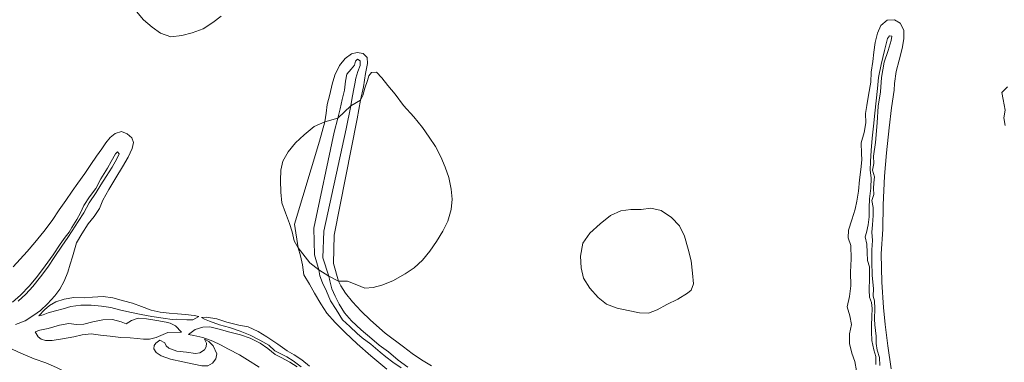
# Model space of a CAD drawing. Header units: metres. Extents: x 69428 to 72581, y 405279 to 408746.
# Tile 25 of 39: x 70963 to 71265, y 407714 to 407819. Entities that reach past the tile are written whole.
import ezdxf

# ---------------------------------------------------------------- set-up
doc = ezdxf.new("R2010")
doc.units = ezdxf.units.M
for name, color, linetype, lineweight in [('BS-BINNENKRUINLIJN-KPN', 253, 'CONTINUOUS', 0), ('BS-BINNENTEENLIJN-KPN', 253, 'CONTINUOUS', 0), ('BS-OVERIG-KPN', 253, 'CONTINUOUS', 0)]:
    doc.layers.add(name, color=color, linetype=linetype, lineweight=lineweight)

msp = doc.modelspace()

# ---------------------------------------------------------------- linework, layer by layer
at = {"layer": 'BS-BINNENKRUINLIJN-KPN'}
for points in [[(71225.611, 407713.139), (71225.617, 407715.567), (71225.075, 407717.632), (71224.457, 407720.56), (71224.3, 407723.183), (71224.304, 407725.135), (71224.439, 407727.912), (71224.526, 407730.353), (71224.373, 407732.187), (71223.735, 407733.865), (71223.606, 407736.016), (71223.687, 407739.674), (71223.696, 407743.211), (71223.08, 407745.13), (71222.953, 407747.568), (71222.862, 407750.118), (71222.399, 407752.362), (71222.804, 407753.698), (71223.302, 407756.062), (71223.594, 407758.586), (71223.587, 407761.28), (71223.756, 407764.125), (71224.121, 407767.388), (71224.23, 407770.574), (71223.869, 407772.894), (71223.991, 407775.597), (71224.233, 407778.96), (71224.572, 407782.689), (71224.904, 407786.444), (71225.348, 407790.467), (71225.74, 407794.199), (71226.137, 407798.051), (71226.522, 407801.412), (71227.269, 407805.384), (71228.327, 407809.651), (71229.24, 407813.364), (71229.877, 407814.248), (71230.552, 407814.108), (71230.42, 407812.758), (71229.412, 407809.665), (71228.258, 407806.059), (71227.39, 407801.403), (71227.103, 407797.03), (71226.385, 407792.573), (71226.021, 407787.443), (71225.605, 407781.45), (71224.985, 407777.184), (71225.02, 407774.968), (71224.628, 407772.892), (71225.263, 407770.842), (71225.034, 407769.034), (71224.909, 407767.262), (71225.008, 407765.437), (71224.447, 407763.618), (71224.878, 407761.458), (71224.79, 407758.987), (71224.68, 407756.074), (71224.48, 407753.797), (71224.63, 407751.271), (71224.473, 407748.351), (71224.415, 407744.859), (71224.558, 407740.518), (71224.892, 407736.505), (71224.874, 407734.117), (71225.199, 407732.744), (71225.346, 407730.313), (71225.232, 407727.12), (71225.325, 407725.344), (71225.559, 407723.627), (71225.772, 407721.811), (71225.807, 407719.63), (71226.107, 407717.509), (71226.8, 407715.299), (71226.926, 407712.811)], [(71060.365, 407788.846), (71061.091, 407791.738), (71061.751, 407794.65), (71062.448, 407797.508), (71062.683, 407800.27), (71063.182, 407802.42), (71064.424, 407803.986), (71065.448, 407805.14), (71065.767, 407806.446), (71066.41, 407807.022), (71067.27, 407806.538), (71067.239, 407805.11), (71066.532, 407803.266), (71065.913, 407801.16), (71065.648, 407799.44), (71065.169, 407797.401), (71064.663, 407794.606), (71064.402, 407792.645)], [(71064.402, 407792.645), (71062.898, 407785.596)], [(71059.283, 407784.564), (71060.365, 407788.846)], [(71053.248, 407746.901), (71052.984, 407755.048), (71059.283, 407784.564)], [(71055.817, 407745.949), (71056.123, 407754.106), (71062.898, 407785.596)], [(70960.428, 407732.293), (70962.868, 407734.493), (70965.621, 407737.287), (70968.104, 407740.31), (70970.501, 407743.453), (70972.895, 407746.89), (70975.12, 407750.189), (70976.619, 407752.275), (70977.791, 407753.863), (70978.698, 407755.282), (70980.21, 407757.77), (70981.332, 407759.785), (70982.301, 407762.025), (70984.129, 407764.723), (70985.993, 407767.292), (70987.568, 407770.278), (70989.66, 407773.535), (70990.707, 407775.577), (70992.058, 407777.941), (70992.714, 407778.5), (70993.172, 407777.923), (70992.461, 407776.37), (70991.035, 407773.854), (70989.198, 407770.898), (70987.601, 407768.399), (70986.086, 407766.057), (70983.956, 407762.861), (70982.29, 407759.799), (70980.63, 407757.13), (70978.752, 407754.237), (70977.391, 407752.222), (70975.546, 407749.535), (70973.482, 407746.393), (70971.25, 407743.113), (70969.013, 407740.115), (70966.658, 407737.112), (70964.544, 407734.729), (70962.205, 407732.619)], [(71054.497, 407742.204), (71053.248, 407746.901)], [(71055.817, 407745.949), (71057.583, 407740.312)], [(71077.257, 407713.901), (71075.087, 407715.521), (71073.33, 407716.904), (71070.512, 407719.405), (71067.82, 407721.373), (71066.321, 407722.698), (71064.061, 407724.847), (71061.842, 407726.918), (71059.826, 407730.046), (71058.162, 407732.725), (71056.855, 407735.65), (71055.708, 407738.212), (71054.82, 407740.444), (71054.497, 407742.204)], [(71057.583, 407740.312), (71057.899, 407738.905), (71058.566, 407736.423), (71059.509, 407734.119), (71060.779, 407731.691), (71062.457, 407728.983), (71064.608, 407726.537), (71067.492, 407723.792), (71070.86, 407720.993), (71073.117, 407719.129), (71075.896, 407717.042), (71078.877, 407714.483)], [(70968.479, 407728.093), (70969.81, 407728.456), (70971.363, 407729.035), (70973.668, 407729.625), (70976.001, 407730.255), (70978.379, 407730.988), (70981.454, 407731.348), (70984.557, 407731.401), (70987.753, 407731.103), (70990.679, 407730.686), (70993.288, 407729.996), (70996.458, 407729.233), (70999.936, 407728.479), (71003.264, 407727.911), (71006.732, 407727.401), (71009.494, 407727.022), (71010.769, 407727.087), (71013.946, 407726.856), (71015.867, 407726.855), (71017.645, 407727.945)], [(70967.401, 407723.179), (70968.8, 407723.744), (70971.334, 407724.197), (70974.838, 407725.211), (70977.69, 407725.738), (70980.137, 407725.471), (70982.309, 407725.497), (70985.117, 407726.248), (70988.147, 407726.832), (70991.167, 407726.972), (70993.811, 407726.247), (70995.296, 407725.603), (70997.006, 407726.644), (70999.011, 407727.425), (71001.588, 407727.218), (71004.724, 407726.652), (71007.648, 407726.182), (71008.892, 407725.817), (71010.491, 407725.079), (71012.375, 407723.128)], [(71018.445, 407727.635), (71019.365, 407727.109), (71020.902, 407726.468), (71024.062, 407725.365), (71027.138, 407724.473), (71030.319, 407723.421), (71033.396, 407722.162), (71036.419, 407720.662), (71039.163, 407719.039), (71041, 407717.295), (71042.872, 407716.419), (71044.66, 407715.457), (71046.637, 407714.316), (71049.16, 407712.419)], [(71047.915, 407712.399), (71045.648, 407713.843), (71042.987, 407715.254), (71041.12, 407716.165), (71038.913, 407718.03), (71036.473, 407719.662), (71033.458, 407721.231), (71030.468, 407722.277), (71027.178, 407723.111), (71023.912, 407723.994), (71021.043, 407724.674), (71018.922, 407724.628), (71016.544, 407723.91), (71014.543, 407722.387)], [(71019.398, 407720.962), (71019.981, 407719.669), (71019.969, 407718.601), (71019.448, 407717.637), (71018.001, 407716.728), (71016.654, 407716.494), (71013.897, 407716.889), (71010.886, 407717.26), (71008.492, 407718.155), (71007.676, 407718.833), (71007.23, 407719.754), (71005.716, 407720.573)], [(71079.828, 407712.135), (71077.257, 407713.901)], [(71078.877, 407714.483), (71081.881, 407712.285)]]:
    msp.add_lwpolyline(points, dxfattribs=at)
at = {"layer": 'BS-BINNENTEENLIJN-KPN'}
for points in [[(71219.76, 407711.229), (71219.2, 407714.012), (71218.265, 407716.583), (71217.56, 407719.605), (71217.582, 407722.572), (71218.154, 407725.391), (71217.648, 407728.135), (71216.865, 407730.879), (71217.595, 407734.036), (71217.973, 407737.352), (71217.897, 407741.501), (71218.031, 407745.636), (71217.969, 407749.733), (71217.192, 407752.062), (71217.276, 407754.485), (71218.335, 407757.634), (71219.269, 407760.859), (71219.815, 407763.358), (71220.33, 407766.481), (71220.648, 407769.906), (71221.064, 407773.075), (71221.31, 407776.111), (71221.224, 407777.989), (71221.202, 407781.321), (71222.049, 407784.517), (71222.565, 407787.465), (71222.469, 407790.27), (71222.862, 407792.829), (71223.437, 407796.006), (71224.072, 407799.952), (71224.236, 407803.001), (71224.745, 407806.292), (71225.03, 407809.218), (71225.443, 407812.116), (71226.188, 407815.052), (71227.218, 407817.425), (71229.12, 407819.031), (71231.379, 407819.097), (71233.095, 407818.102), (71234.301, 407815.976), (71234.271, 407813.323), (71233.781, 407810.306), (71232.784, 407806.669), (71231.945, 407803.277), (71231.348, 407799.582), (71231.279, 407797.498), (71230.484, 407792.058), (71229.791, 407785.902), (71228.915, 407778.254), (71228.318, 407771.055), (71227.928, 407762.251), (71227.811, 407754.75), (71227.269, 407747.188), (71227.484, 407738.48), (71227.975, 407730.676), (71228.528, 407725.414), (71229.34, 407718.838), (71230.418, 407711.77)], [(71056.384, 407787.801), (71056.742, 407790.454), (71057.144, 407793.092), (71057.889, 407796.214), (71058.662, 407799.328), (71059.446, 407802.131), (71060.904, 407805.063), (71062.653, 407807.21), (71064.531, 407808.662), (71066.352, 407809.053), (71068.172, 407808.724), (71069.389, 407807.553), (71069.482, 407805.667), (71068.844, 407802.591), (71068.264, 407798.571), (71067.305, 407794.434)], [(71067.305, 407794.434), (71066.285, 407788.686)], [(71056.384, 407787.801), (71054.732, 407781.811)], [(71059.038, 407744.224), (71059.264, 407752.955), (71066.285, 407788.686)], [(70961.344, 407725.422), (70964.275, 407726.556), (70967.024, 407728.315), (70969.075, 407729.789), (70971.227, 407731.843), (70973.442, 407734.301), (70974.923, 407736.304), (70976.298, 407738.717), (70977.425, 407741.563), (70978.105, 407744.02), (70978.828, 407746.22), (70980.111, 407750.562), (70981.718, 407753.307), (70983.679, 407756.366), (70985.538, 407758.651), (70987.117, 407761.093), (70988.15, 407763.631), (70990.051, 407766.984), (70992.197, 407770.551), (70994.233, 407773.871), (70995.986, 407776.894), (70997.224, 407779.569), (70997.56, 407781.364), (70997.078, 407782.856), (70995.612, 407784.113), (70993.9, 407784.78), (70991.944, 407784.194), (70990.41, 407782.902), (70989.109, 407781.322), (70987.89, 407779.442), (70986.236, 407777.216), (70984.463, 407774.614), (70982.636, 407771.91), (70980.502, 407768.91), (70978.733, 407766.459), (70976.762, 407763.596), (70974.763, 407760.657), (70972.589, 407757.432), (70970.02, 407754.045), (70967.243, 407750.623), (70964.895, 407747.933), (70962.735, 407745.483), (70960.674, 407743.177)], [(71047.046, 407756.306), (71054.732, 407781.811)], [(71048.182, 407748.996), (71047.046, 407756.306)], [(71048.182, 407748.996), (71048.922, 407746.519), (71049.471, 407743.8), (71049.882, 407740.749), (71051.657, 407737.856), (71053.239, 407735.094), (71055.116, 407731.749), (71056.988, 407728.938), (71059.523, 407726.055), (71062.584, 407722.945), (71066.275, 407719.523), (71070.51, 407715.838), (71075.441, 407711.75)], [(71060.602, 407738.785), (71059.038, 407744.224)], [(71060.602, 407738.785), (71061.285, 407737.32), (71062.741, 407735.091), (71064.877, 407732.413), (71067.492, 407729.544), (71070.432, 407726.815), (71074.869, 407722.723), (71080.542, 407718.544)], [(71017.645, 407727.945), (71016.217, 407728.214), (71013.557, 407728.562), (71011.153, 407728.72), (71008.604, 407728.947), (71005.839, 407729.199), (71003.015, 407729.858), (71000.061, 407730.994), (70997.271, 407732.021), (70994.476, 407732.76), (70991.267, 407733.638), (70988.272, 407733.998), (70985.041, 407733.809), (70982.4, 407733.678), (70979.292, 407733.713), (70976.29, 407733.213), (70973.763, 407732.408), (70971.793, 407731.242), (70970.275, 407729.91), (70968.479, 407728.093)], [(71051.645, 407712.672), (71049.335, 407714.537), (71046.944, 407716.096), (71044.809, 407717.37), (71041.948, 407719.395), (71038.584, 407721.685), (71035.944, 407723.28), (71032.798, 407724.701), (71029.924, 407725.25), (71026.297, 407726.172), (71023.161, 407727.144), (71020.063, 407727.648), (71018.445, 407727.635)], [(70967.401, 407723.179), (70968.34, 407721.696), (70969.214, 407720.979), (70970.563, 407720.471), (70972.646, 407720.563), (70975.767, 407720.996), (70979.289, 407721.69), (70981.853, 407722.31), (70984.577, 407722.613), (70987.45, 407722.163), (70990.469, 407721.862), (70993.671, 407721.465), (70996.617, 407721.367), (70998.685, 407721.112), (71000.621, 407720.937), (71002.545, 407720.979), (71004.61, 407721.48), (71008.101, 407722.974), (71012.375, 407723.128)], [(71014.543, 407722.387), (71016.09, 407722.067), (71018.937, 407721.491), (71021.993, 407720.331), (71024.279, 407719.177), (71026.794, 407717.9), (71030.151, 407716.106), (71032.666, 407714.562), (71036.242, 407712.291)], [(71005.716, 407720.573), (71004.412, 407719.72), (71003.974, 407718.957), (71003.868, 407717.983), (71004.545, 407716.834), (71006.071, 407715.774), (71008.983, 407714.786), (71012.734, 407713.974), (71016.143, 407713.256), (71018.553, 407712.767), (71020.4, 407712.776), (71021.897, 407713.512), (71022.908, 407714.85), (71023.205, 407716.458), (71022.113, 407718.898), (71020.767, 407720.208), (71019.398, 407720.962)], [(70959.174, 407718.328), (70962.946, 407716.662), (70967.044, 407714.921), (70970.71, 407713.651), (70973.974, 407712.258), (70976.99, 407710.633), (70980.298, 407708.963), (70984.323, 407707.551), (70988.274, 407705.886), (70992.584, 407703.693), (70996.626, 407701.668), (71000.071, 407700.162), (71003.086, 407698.622), (71006.094, 407696.914), (71009.498, 407694.711), (71012.398, 407692.62), (71014.893, 407690.538), (71017.747, 407688.568), (71020.724, 407686.871), (71022.457, 407686.026), (71026.759, 407684.032), (71031.422, 407681.726), (71036.205, 407679.079), (71044.498, 407674.862)], [(71080.542, 407718.544), (71083.186, 407716.53), (71086.065, 407714.583), (71089.155, 407712.769)]]:
    msp.add_lwpolyline(points, dxfattribs=at)
at = {"layer": 'BS-OVERIG-KPN'}
for points in [[(71024.502, 407820.249), (71021.996, 407818.258), (71019.012, 407816.387), (71015.671, 407815.082), (71012.43, 407814.285), (71009.05, 407813.921), (71005.909, 407815.045), (71003.319, 407816.85), (71000.712, 407819.166), (70998.049, 407822.35)], [(71067.305, 407794.434), (71068.062, 407795.865), (71068.676, 407798.145), (71069.492, 407800.459), (71069.936, 407801.897), (71070.738, 407802.936), (71072.289, 407803.064), (71073.86, 407801.293), (71075.763, 407798.898), (71077.994, 407796.243), (71080.568, 407792.763), (71083.704, 407789.299), (71086.342, 407786.057), (71088.479, 407783.084), (71090.379, 407780.135), (71091.968, 407776.992), (71093.37, 407773.852), (71094.511, 407770.678), (71095.193, 407767.06), (71095.496, 407764.009), (71095.222, 407760.777), (71094.146, 407757.236), (71092.656, 407754.098), (71090.696, 407750.969), (71088.648, 407747.965), (71086.412, 407745.179), (71083.839, 407742.872), (71081.108, 407740.986), (71077.234, 407738.845), (71073.888, 407737.54), (71071.186, 407736.79), (71068.716, 407736.626), (71066.224, 407737.618), (71063.374, 407738.797), (71060.602, 407738.785)], [(71265.354, 407786.651), (71264.933, 407788.988), (71265.375, 407791.331), (71264.749, 407794.61), (71264.357, 407796.782), (71266.149, 407798.483)], [(71060.365, 407788.846), (71064.402, 407792.645)], [(71064.402, 407792.645), (71067.305, 407794.434)], [(71048.182, 407748.996), (71046.912, 407751.127), (71046.325, 407753.936), (71045.55, 407756.492), (71044.262, 407759.777), (71043.219, 407762.869), (71042.906, 407766.115), (71042.733, 407769.693), (71042.843, 407772.853), (71043.485, 407775.659), (71045.077, 407778.519), (71047.34, 407781.316), (71050.058, 407783.718), (71053.12, 407786.29), (71056.384, 407787.801)], [(71056.384, 407787.801), (71060.365, 407788.846)], [(71054.497, 407742.204), (71051.777, 407744.37), (71048.182, 407748.996)], [(71057.583, 407740.312), (71054.497, 407742.204)], [(71060.602, 407738.785), (71057.583, 407740.312)]]:
    msp.add_lwpolyline(points, dxfattribs=at)
msp.add_lwpolyline([(71164.797, 407733.205), (71161.43, 407731.593), (71158.488, 407729.951), (71155.788, 407728.96), (71153.055, 407729.049), (71149.54, 407729.746), (71146.152, 407730.469), (71142.901, 407731.715), (71140.329, 407733.703), (71137.775, 407736.587), (71135.804, 407739.721), (71135.096, 407742.894), (71134.967, 407746.475), (71135.645, 407750.466), (71137.787, 407753.513), (71140.95, 407756.415), (71144.159, 407758.907), (71147.288, 407760.367), (71150.375, 407760.829), (71153.586, 407760.754), (71156.529, 407761.259), (71159.717, 407760.465), (71162.914, 407758.332), (71165.339, 407755.794), (71166.877, 407752.568), (71168.025, 407748.612), (71168.887, 407745.049), (71169.357, 407741.257), (71169.63, 407737.911), (71168.923, 407736.018), (71167.772, 407735.07)], close=True, dxfattribs=at)

doc.saveas('drawing.dxf')
